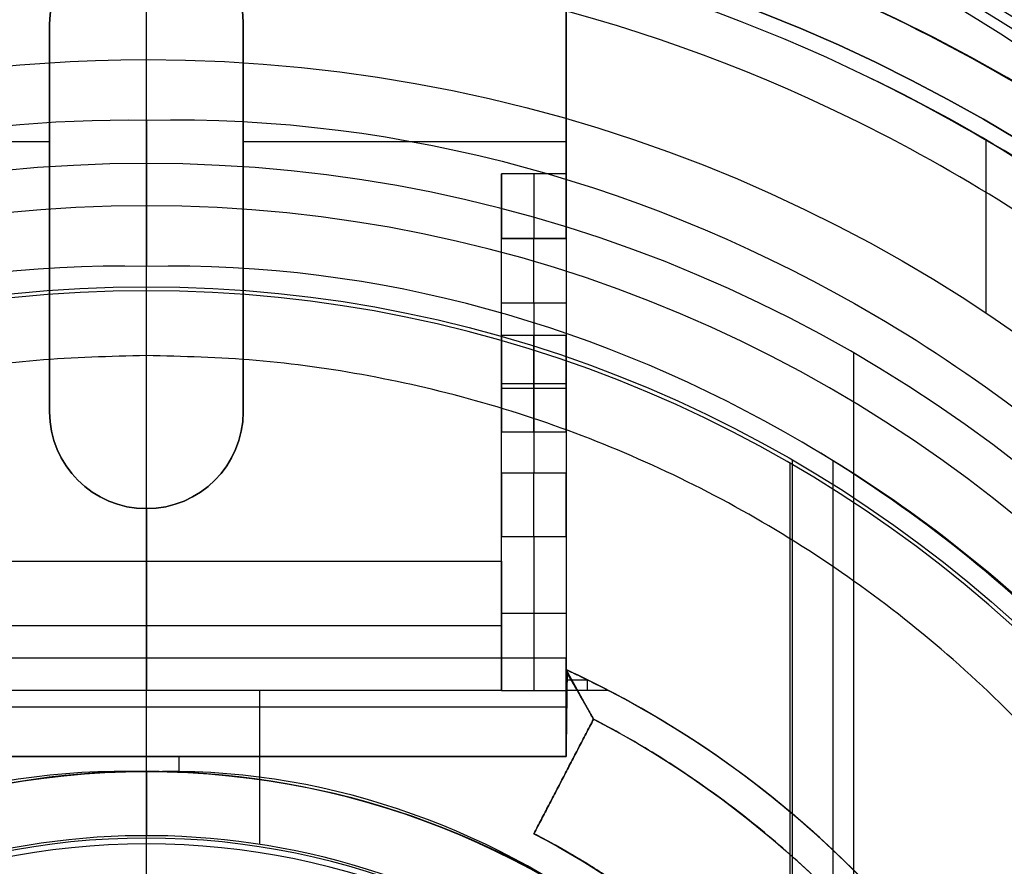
# Model space of a CAD drawing. Header units: millimetres. Extents: x 947 to 2267, y -3648 to -2328.
# Tile 9 of 14: x 1603 to 1634, y -2966 to -2940. Entities that reach past the tile are written whole.
import ezdxf

# ---------------------------------------------------------------- set-up
doc = ezdxf.new("R2010")
doc.units = ezdxf.units.MM

msp = doc.modelspace()

# ---------------------------------------------------------------- linework, layer by layer
at = {"color": 7, "true_color": 0xffffff}
for p, q in [((1604.064, -2940.045, 231.519), (1604.064, -2952.045, 231.519)), ((1610.064, -2952.045, 231.519), (1610.064, -2940.045, 231.519)), ((1594.064, -2943.674, 230.019), (1604.064, -2943.674, 230.019)), ((1610.064, -2943.674, 230.019), (1620.064, -2943.674, 230.019)), ((1633.07, -2943.634, 34.059), (1633.07, -2948.983, 34.059)), ((1604.064, -2946.045, 233.019), (1604.064, -2946.045, 230.019)), ((1610.064, -2946.045, 233.019), (1610.064, -2946.045, 230.019)), ((1620.064, -2946.674, 220.019), (1618.064, -2946.674, 220.019)), ((1619.064, -2946.674, 228.019), (1619.064, -2946.674, 212.019)), ((1620.064, -2948.196, 233.019), (1620.064, -2948.196, 210.077)), ((1619.064, -2948.674, 210.019), (1619.064, -2953.949, 210.019)), ((1628.973, -2950.226, 77.059), (1628.973, -3026.121, 77.059)), ((1618.064, -2951.174, 224.519), (1620.064, -2951.174, 224.519)), ((1618.064, -2951.174, 227.519), (1620.064, -2951.174, 227.519)), ((1618.064, -2951.174, 214.519), (1620.064, -2951.174, 214.519)), ((1618.064, -2951.174, 217.519), (1620.064, -2951.174, 217.519)), ((1618.064, -2951.312, 210.019), (1620.064, -2951.312, 210.019)), ((1618.064, -2952.674, 230.019), (1618.064, -2952.674, 226.019)), ((1618.064, -2952.674, 226.019), (1618.064, -2952.674, 216.019)), ((1618.064, -2952.674, 216.019), (1618.064, -2952.674, 210.019)), ((1627.064, -2953.533, 171.559), (1627.064, -3022.815, 171.559)), ((1628.325, -2953.561, 23.059), (1628.325, -3022.787, 23.059)), ((1627.001, -2953.642, 172.559), (1627.001, -3022.706, 172.559)), ((1607.064, -2955.045, 233.019), (1607.064, -2955.045, 230.019)), ((1607.064, -2955.045, 230.019), (1607.064, -2956.674, 230.019)), ((1619.064, -2955.912, 208.402), (1619.064, -2960.674, 184.019)), ((1620.064, -2955.886, 208.519), (1620.064, -2961.543, 208.519)), ((1618.064, -2958.674, 207.019), (1618.064, -2956.182, 207.019)), ((1607.064, -2956.674, 230.019), (1607.064, -2960.674, 184.019)), ((1620.064, -2958.293, 196.21), (1618.064, -2958.293, 196.21)), ((1618.064, -2958.674, 207.019), (1596.064, -2958.674, 207.019)), ((1620.064, -2959.674, 231.519), (1594.064, -2959.674, 231.519)), ((1607.064, -2962.717, 195.019), (1607.064, -2959.674, 230.019)), ((1607.064, -2959.674, 230.019), (1607.064, -2959.674, 233.019)), ((1620.916, -2961.563, 192.519), (1620.064, -2960.031, 192.519)), ((1620.738, -2960.353, 187.713), (1620.085, -2960.353, 187.713)), ((1620.719, -2960.343, 187.823), (1620.719, -2960.674, 184.019)), ((1610.564, -2960.674, 184.019), (1610.564, -2965.442, 184.019)), ((1620.49, -2960.797, 195.019), (1620.49, -2960.797, 190.02)), ((1620.064, -2961.196, 212.519), (1594.064, -2961.196, 212.519)), ((1620.916, -2961.563, 189.019), (1619.069, -2965.112, 189.019)), ((1620.916, -2961.563, 195.019), (1620.916, -2961.563, 188.019)), ((1620.064, -2962.717, 192.519), (1594.064, -2962.717, 192.519)), ((1607.064, -2962.717, 190.019), (1607.064, -2962.717, 195.019)), ((1608.064, -2962.717, 190.019), (1608.064, -2963.194, 190.019)), ((1619.993, -2963.337, 190.019), (1619.993, -2963.337, 188.019))]:
    msp.add_line(p, q, dxfattribs=at)
for centre, radius, start, end in [((1607.064, -2988.174, 17.559), 74.591, 90, 270), ((1607.064, -2988.174, 17.559), 74.591, 270, 90), ((1607.064, -2988.174, 61.309), 73.242, 90, 270), ((1607.064, -2988.174, 61.309), 73.242, 270, 90), ((1607.064, -2988.174, 40.622), 73.242, 34.03188, 90), ((1607.064, -2988.174, 60.99), 71.211, 90, 270), ((1607.064, -2988.174, 60.99), 71.211, 270, 90), ((1607.064, -2988.174, 39.872), 70.942, 36.80129, 90), ((1607.064, -2988.174, 217.618), 65, 90, 270), ((1607.064, -2988.174, 217.618), 65, 270, 90), ((1607.064, -2988.174, 217.618), 64, 90, 270), ((1607.064, -2988.174, 217.618), 64, 270, 90), ((1607.064, -2988.174, 37.555), 53.582, 90, 133.7273), ((1607.064, -2988.174, 39.059), 53.582, 90, 126.3077), ((1607.064, -2988.174, 39.059), 53.582, 270, 90), ((1607.064, -2988.174, 37.555), 53.582, 270, 90), ((1607.064, -2988.174, 39.059), 52.091, 90, 125.5862), ((1607.064, -2988.174, 39.059), 52.091, 270, 90), ((1607.064, -2988.174, 49.559), 52.091, 270, 90), ((1607.064, -2940.045, 230.019), 3, 0, 180), ((1607.064, -2988.174, 49.559), 52.091, 109.8895, 270), ((1607.064, -2988.174, 34.059), 51.591, 36.1247, 64.2857), ((1607.064, -2988.174, 77.059), 43.818, 90, 270), ((1607.064, -2988.174, 77.059), 43.818, 270, 90), ((1607.064, -2988.174, 24.474), 42.506, 90, 270), ((1607.064, -2988.174, 24.474), 42.506, 270, 90), ((1607.064, -2988.174, 172.559), 39.874, 90, 270), ((1607.064, -2988.174, 172.559), 39.874, 270, 90), ((1607.064, -2952.045, 230.019), 3, 180, 0), ((1607.064, -2988.174, 23.059), 40.628, 30, 60), ((1607.064, -2988.174, 195.019), 31, 294.7939, 65.2061), ((1607.064, -2988.174, 189.519), 31, 295.5081, 64.4919), ((1607.064, -2988.174, 184.019), 31, 297.4893, 62.5107), ((1607.064, -2988.174, 80.194), 24.977, 90, 270), ((1607.064, -2988.174, 97.154), 24.977, 90, 270), ((1607.064, -2988.174, 80.194), 24.977, 270, 90), ((1607.064, -2988.174, 97.154), 24.977, 270, 90), ((1607.064, -2988.174, 184.019), 23, 3.7393, 144.0587), ((1607.064, -2988.174, 189.026), 26, 317.8349, 62.5), ((1607.064, -2988.174, 116.167), 22.924, 90, 270), ((1607.064, -2988.174, 116.159), 22.746, 90, 270), ((1607.064, -2988.174, 116.167), 22.924, 270, 90), ((1607.064, -2988.174, 116.159), 22.746, 270, 90)]:
    msp.add_arc(centre, radius, start, end, dxfattribs=at)
at = {"color": 7, "true_color": 0xffffff, "extrusion": (0, 0, -1)}
for centre, radius, start, end in [((-1607.064, -2988.174, -61.309), 70.942, 270, 90), ((-1607.064, -2988.174, -18.434), 70.942, 270, 90), ((-1607.064, -2988.174, -61.309), 70.942, 90, 270), ((-1607.064, -2988.174, -18.434), 70.942, 90, 270), ((-1607.064, -2988.174, -231.559), 65, 270, 90), ((-1607.064, -2988.174, -231.559), 65, 90, 270), ((-1607.064, -2988.174, -231.559), 64, 270, 90), ((-1607.064, -2988.174, -231.559), 64, 90, 270), ((-1607.064, -2988.174, -60.059), 52.091, 270, 90), ((-1607.064, -2988.174, -60.059), 52.091, 90, 270), ((-1607.064, -2940.045, -233.019), 3, 0, 180), ((-1607.064, -2940.045, -231.519), 3, 0, 180), ((-1607.064, -2988.174, -34.059), 47.035, 29.8455, 90), ((-1607.064, -2988.174, -34.059), 47.035, 90, 270), ((-1607.064, -2988.174, -171.559), 40, 270, 90), ((-1607.064, -2988.174, -171.559), 40, 90, 270), ((-1607.064, -2952.045, -233.019), 3, 180, 0), ((-1607.064, -2952.045, -231.519), 3, 180, 0), ((-1607.064, -2988.174, -190.019), 25, 32.6836, 176.5602), ((-1607.064, -2988.174, -195.019), 30, 117.5, 242.5), ((-1607.064, -2988.174, -191.519), 30, 117.5, 242.5)]:
    msp.add_arc(centre, radius, start, end, dxfattribs=at)
at = {"color": 7, "true_color": 0xffffff, "extrusion": (1, 0, 0)}
for centre, radius, start, end in [((-2956.303, 203.676, 1607.064), 33.129, 284.204, 0), ((-2956.303, 203.676, 1607.064), 32.129, 284.4245, 0), ((-2944.674, 228.019, 1618.064), 2, 90, 180), ((-2944.674, 228.019, 1619.064), 2, 90, 180), ((-2948.674, 212.019, 1618.064), 2, 270, 0), ((-2948.674, 212.019, 1619.064), 2, 270, 0), ((-2951.174, 226.019, 1618.064), 1.5, 180, 0), ((-2951.174, 226.019, 1618.064), 1.5, 0, 180), ((-2951.174, 216.019, 1618.064), 1.5, 180, 0), ((-2951.174, 216.019, 1618.064), 1.5, 0, 180), ((-2951.174, 226.019, 1619.064), 1.5, 180, 0), ((-2951.174, 226.019, 1619.064), 1.5, 0, 180), ((-2951.174, 216.019, 1619.064), 1.5, 180, 0), ((-2951.174, 216.019, 1619.064), 1.5, 0, 180), ((-2953.949, 208.019, 1618.064), 2, 90, 168.9506)]:
    msp.add_arc(centre, radius, start, end, dxfattribs=at)
at = {"color": 7, "true_color": 0xffffff, "extrusion": (0.224951, -6.56419e-15, 0.97437)}
msp.add_arc((-2985.829, -1556.418, 395.763), 53.78, 300.9456, 59.0544, dxfattribs=at)
at = {"color": 7, "true_color": 0xffffff, "extrusion": (0.224951, 0, 0.97437)}
msp.add_arc((-2985.829, -1556.418, 398.513), 53.78, 300.9456, 59.0544, dxfattribs=at)
at = {"color": 7, "true_color": 0xffffff, "extrusion": (-0.224951, -6.02296e-15, -0.97437)}
msp.add_arc((2985.829, -1556.418, -401.263), 53.78, 120.9456, 239.0544, dxfattribs=at)
at = {"color": 7, "true_color": 0xffffff, "extrusion": (-1, 0, 0)}
for centre, radius, start, end in [((2944.674, 228.019, -1620.064), 2, 0, 90), ((2948.674, 212.019, -1620.064), 2, 180, 270), ((2951.174, 226.019, -1620.064), 1.5, 180, 0), ((2951.174, 226.019, -1620.064), 1.5, 0, 180), ((2951.174, 216.019, -1620.064), 1.5, 180, 0), ((2951.174, 216.019, -1620.064), 1.5, 0, 180), ((2953.949, 208.019, -1619.064), 2, 11.0494, 90), ((2953.949, 208.019, -1620.064), 2, 11.0494, 90), ((2973.174, 190.019, -1607.064), 10, 180, 216.8699)]:
    msp.add_arc(centre, radius, start, end, dxfattribs=at)
at = {"color": 7, "true_color": 0xffffff, "extrusion": (0.000749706, 0.00144, -0.999999)}
msp.add_arc((-1607.196, -2987.918, -193.075), 26.021, 117.5, 176.7032, dxfattribs=at)
at = {"color": 7, "true_color": 0xffffff}
for points, weights, knots in [([(1607.064, -2913.542, 17.261), (1532.432, -2913.542, 17.261), (1532.432, -2988.174, 17.261), (1532.432, -3062.806, 17.261), (1607.064, -3062.806, 17.261)], [1, 0.707106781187, 1, 0.707106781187, 1], [230.981899, 230.981899, 230.981899, 346.472848, 346.472848, 461.963797, 461.963797, 461.963797]), ([(1607.064, -3062.806, 17.261), (1681.696, -3062.806, 17.261), (1681.696, -2988.174, 17.261), (1681.696, -2913.542, 17.261), (1607.064, -2913.542, 17.261)], [1, 0.707106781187, 1, 0.707106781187, 1], [0, 0, 0, 115.490949, 115.490949, 230.981899, 230.981899, 230.981899]), ([(1541.116, -3020.039, 20.105), (1524.249, -2985.129, 25.138), (1543.634, -2951.553, 34.089), (1564.173, -2915.978, 43.572), (1605.239, -2914.954, 48.517)], [0.861164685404, 0.820167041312, 1, 0.811482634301, 0.865639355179], [-162.420204, -162.420204, -162.420204, -83.533367, -83.533367, 0, 0, 0]), ([(1672.828, -3020.417, 55.849), (1690.014, -2985.363, 50.824), (1670.494, -2951.553, 41.811), (1650.102, -2916.233, 32.395), (1609.338, -2914.967, 27.436)], [0.861638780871, 0.819142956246, 1, 0.812581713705, 0.865016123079], [-162.369697, -162.369697, -162.369697, -82.939938, -82.939938, 0, 0, 0]), ([(1612.442, -2915.129, 20.105), (1651.108, -2917.976, 25.138), (1670.494, -2951.553, 34.089), (1691.033, -2987.127, 43.572), (1671.387, -3023.203, 48.517)], [0.861164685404, 0.820167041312, 1, 0.811482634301, 0.865639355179], [-162.420204, -162.420204, -162.420204, -83.533367, -83.533367, 0, 0, 0]), ([(1607.064, -2916.729, 60.565), (1535.619, -2916.729, 60.565), (1535.619, -2988.174, 60.565), (1535.619, -3059.618, 60.565), (1607.064, -3059.618, 60.565)], [1, 0.707106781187, 1, 0.707106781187, 1], [222.862872, 222.862872, 222.862872, 334.294308, 334.294308, 445.725744, 445.725744, 445.725744]), ([(1607.064, -3059.618, 60.565), (1678.509, -3059.618, 60.565), (1678.509, -2988.174, 60.565), (1678.509, -2916.729, 60.565), (1607.064, -2916.729, 60.565)], [1, 0.707106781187, 1, 0.707106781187, 1], [0, 0, 0, 111.431436, 111.431436, 222.862872, 222.862872, 222.862872]), ([(1607.064, -2917.231, 48.273), (1566.105, -2917.231, 43.545), (1545.626, -2952.703, 34.089), (1525.71, -2987.198, 24.893), (1544.793, -3022.161, 20.105)], [0.868347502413, 0.807007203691, 1, 0.811314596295, 0.865736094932], [-164.264878, -164.264878, -164.264878, -80.998221, -80.998221, 0, 0, 0]), ([(1546.485, -3025.092, 27.436), (1524.582, -2989.152, 32.094), (1545.626, -2952.703, 41.811), (1565.692, -2917.948, 51.076), (1605.817, -2917.242, 55.849)], [0.871188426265, 0.802734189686, 1, 0.810165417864, 0.866408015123], [-167.14182, -167.14182, -167.14182, -81.6011, -81.6011, 0, 0, 0]), ([(1607.064, -2917.231, 27.627), (1648.023, -2917.231, 32.355), (1668.502, -2952.703, 41.811), (1688.568, -2987.457, 51.076), (1669.116, -3022.559, 55.849)], [0.868347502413, 0.807007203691, 1, 0.810165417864, 0.866408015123], [-164.867757, -164.867757, -164.867757, -81.6011, -81.6011, 0, 0, 0]), ([(1667.385, -3025.513, 48.517), (1689.714, -2989.442, 43.883), (1668.502, -2952.703, 34.089), (1648.586, -2918.207, 24.893), (1608.766, -2917.252, 20.105)], [0.872072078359, 0.801476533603, 1, 0.811314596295, 0.865736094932], [-167.212828, -167.212828, -167.212828, -80.998221, -80.998221, 0, 0, 0]), ([(1607.064, -2930.161, 183.326), (1549.051, -2930.161, 183.326), (1549.051, -2988.174, 183.326), (1549.051, -3046.187, 183.326), (1607.064, -3046.187, 183.326)], [0.894552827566, 0.632544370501, 0.894552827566, 0.632544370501, 0.894552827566], [0, 0, 0, 130, 130, 260, 260, 260]), ([(1607.064, -3046.187, 183.326), (1665.077, -3046.187, 183.326), (1665.077, -2988.174, 183.326), (1665.077, -2930.161, 183.326), (1607.064, -2930.161, 183.326)], [0.894552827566, 0.632544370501, 0.894552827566, 0.632544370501, 0.894552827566], [0, 0, 0, 130, 130, 260, 260, 260]), ([(1607.064, -2930.912, 183.989), (1549.802, -2930.912, 183.989), (1549.802, -2988.174, 183.989), (1549.802, -3045.436, 183.989), (1607.064, -3045.436, 183.989)], [0.895143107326, 0.632961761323, 0.895143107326, 0.632961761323, 0.895143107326], [0, 0, 0, 128, 128, 256, 256, 256]), ([(1607.064, -3045.436, 183.989), (1664.326, -3045.436, 183.989), (1664.326, -2988.174, 183.989), (1664.326, -2930.912, 183.989), (1607.064, -2930.912, 183.989)], [0.895143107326, 0.632961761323, 0.895143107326, 0.632961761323, 0.895143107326], [0, 0, 0, 128, 128, 256, 256, 256]), ([(1607.064, -2950.303, 4.276), (1569.193, -2950.303, 4.276), (1569.193, -2988.174, 4.276), (1569.193, -3026.045, 4.276), (1607.064, -3026.045, 4.276)], [0.989224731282, 0.699487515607, 0.989224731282, 0.699487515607, 0.989224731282], [0, 0, 0, 148.085002, 148.085002, 296.170004, 296.170004, 296.170004]), ([(1607.064, -3026.045, 4.276), (1644.935, -3026.045, 4.276), (1644.935, -2988.174, 4.276), (1644.935, -2950.303, 4.276), (1607.064, -2950.303, 4.276)], [0.989224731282, 0.699487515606, 0.989224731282, 0.699487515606, 0.989224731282], [0, 0, 0, 148.085002, 148.085002, 296.170004, 296.170004, 296.170004])]:
    msp.add_rational_spline(points, weights, degree=2, knots=knots, dxfattribs=at)
for points, degree in [([(1607.064, -2970.036, 17.559), (1607.064, -2913.583, 17.559)], 1), ([(1607.064, -2988.174), (1607.064, -2975.279, 0.137), (1607.064, -2950.054, 2.983), (1607.064, -2925.959, 10.971), (1607.064, -2914.194, 16.251)], 3), ([(1607.064, -2914.931, 19.934), (1597.438, -2914.835, 19.934), (1578.324, -2918.79, 19.934), (1553.92, -2935.023, 19.934), (1537.637, -2959.418, 19.934), (1531.914, -2988.174, 19.934), (1537.637, -3016.929, 19.934), (1553.92, -3041.324, 19.934), (1578.324, -3057.558, 19.934), (1597.438, -3061.513, 19.934), (1607.064, -3061.416, 19.934)], 3), ([(1607.064, -3061.416, 19.934), (1616.69, -3061.513, 19.934), (1635.804, -3057.558, 19.934), (1660.208, -3041.324, 19.934), (1676.491, -3016.929, 19.934), (1682.214, -2988.174, 19.934), (1676.491, -2959.418, 19.934), (1660.208, -2935.023, 19.934), (1635.804, -2918.79, 19.934), (1616.69, -2914.835, 19.934), (1607.064, -2914.931, 19.934)], 3), ([(1607.064, -2923.174, 203.676), (1598.521, -2923.088, 203.676), (1581.558, -2926.598, 203.676), (1559.901, -2941.005, 203.676), (1545.45, -2962.654, 203.676), (1540.371, -2988.174, 203.676), (1545.45, -3013.693, 203.676), (1559.901, -3035.343, 203.676), (1581.558, -3049.75, 203.676), (1598.521, -3053.259, 203.676), (1607.064, -3053.174, 203.676)], 3), ([(1607.064, -3053.174, 203.676), (1615.607, -3053.259, 203.676), (1632.57, -3049.75, 203.676), (1654.227, -3035.343, 203.676), (1668.678, -3013.693, 203.676), (1673.757, -2988.174, 203.676), (1668.678, -2962.654, 203.676), (1654.227, -2941.005, 203.676), (1632.57, -2926.598, 203.676), (1615.607, -2923.088, 203.676), (1607.064, -2923.174, 203.676)], 3), ([(1607.064, -2924.174, 203.676), (1598.653, -2924.09, 203.676), (1581.951, -2927.545, 203.676), (1560.627, -2941.73, 203.676), (1546.398, -2963.047, 203.676), (1541.397, -2988.174, 203.676), (1546.398, -3013.301, 203.676), (1560.627, -3034.617, 203.676), (1581.951, -3048.802, 203.676), (1598.653, -3052.258, 203.676), (1607.064, -3052.174, 203.676)], 3), ([(1607.064, -3052.174, 203.676), (1615.475, -3052.258, 203.676), (1632.177, -3048.802, 203.676), (1653.501, -3034.617, 203.676), (1667.73, -3013.301, 203.676), (1672.731, -2988.174, 203.676), (1667.73, -2963.047, 203.676), (1653.501, -2941.73, 203.676), (1632.177, -2927.545, 203.676), (1615.475, -2924.09, 203.676), (1607.064, -2924.174, 203.676)], 3), ([(1620.064, -2944.674, 230.019), (1620.064, -2933.674, 230.019)], 1), ([(1620.064, -2933.674, 233.019), (1620.064, -2959.674, 233.019)], 1), ([(1607.064, -2934.592, 36.051), (1598.649, -2934.76, 36.051), (1583.305, -2938.223, 36.051), (1570.937, -2947.94, 36.051), (1565.497, -2954.363, 36.051)], 3), ([(1607.064, -3041.756, 36.051), (1615.134, -3041.873, 36.051), (1631.08, -3038.043, 36.051), (1650.393, -3022.737, 36.051), (1661.084, -3000.499, 36.051), (1661.084, -2975.849, 36.051), (1650.393, -2953.611, 36.051), (1631.08, -2938.305, 36.051), (1615.134, -2934.475, 36.051), (1607.064, -2934.592, 36.051)], 3), ([(1629.448, -2941.692, 34.059), (1622.511, -2938.314, 34.059), (1614.835, -2936.47, 34.059), (1607.064, -2936.583, 34.059)], 3), ([(1607.064, -2936.583, 34.059), (1600.949, -2936.546, 34.059), (1588.913, -2938.768, 34.059), (1573.149, -2947.931, 34.059), (1565.299, -2957.223, 34.059), (1562.322, -2962.488, 34.059)], 3), ([(1607.064, -2941.139, 34.059), (1607.064, -2936.583, 34.059)], 1), ([(1607.064, -2937.969, 75.023), (1599.502, -2937.859, 75.023), (1584.562, -2941.448, 75.023), (1566.466, -2955.789, 75.023), (1556.448, -2976.625, 75.023), (1556.448, -2999.722, 75.023), (1566.466, -3020.558, 75.023), (1584.562, -3034.9, 75.023), (1599.502, -3038.488, 75.023), (1607.064, -3038.378, 75.023)], 3), ([(1607.064, -3038.378, 75.023), (1614.626, -3038.488, 75.023), (1629.566, -3034.9, 75.023), (1647.662, -3020.558, 75.023), (1657.679, -2999.722, 75.023), (1657.679, -2976.625, 75.023), (1647.662, -2955.789, 75.023), (1629.566, -2941.448, 75.023), (1614.626, -2937.859, 75.023), (1607.064, -2937.969, 75.023)], 3), ([(1604.064, -2940.045, 230.019), (1604.064, -2940.045, 233.019)], 1), ([(1604.064, -2940.045, 233.019), (1604.064, -2952.045, 233.019)], 1), ([(1604.064, -2952.045, 230.019), (1604.064, -2940.045, 230.019)], 1), ([(1610.064, -2952.045, 233.019), (1610.064, -2940.045, 233.019)], 1), ([(1610.064, -2940.045, 233.019), (1610.064, -2940.045, 230.019)], 1), ([(1610.064, -2940.045, 230.019), (1610.064, -2952.045, 230.019)], 1), ([(1629.448, -3034.656, 34.059), (1636.386, -3031.277, 34.059), (1648.783, -3021.453, 34.059), (1659.077, -3000.041, 34.059), (1659.077, -2976.307, 34.059), (1648.783, -2954.895, 34.059), (1636.386, -2945.07, 34.059), (1629.448, -2941.692, 34.059)], 3), ([(1565.208, -2971.213, 32.648), (1567.384, -2965.63, 32.648), (1574.141, -2955.587, 32.648), (1589.227, -2945.423, 32.648), (1601.072, -2942.932, 32.648), (1607.064, -2943.012, 32.648)], 3), ([(1607.064, -2943.012, 32.648), (1615.044, -2942.835, 32.648), (1630.653, -2947.316, 32.648), (1648.017, -2964.517, 32.648), (1654.33, -2988.174, 32.648), (1648.017, -3011.831, 32.648), (1630.653, -3029.032, 32.648), (1615.044, -3033.513, 32.648), (1607.064, -3033.336, 32.648)], 3), ([(1607.064, -2943.012, 32.648), (1607.064, -2945.668, 24.474)], 1), ([(1607.064, -2970.055, 77.059), (1607.064, -2944.356, 77.059)], 1), ([(1618.064, -2956.674, 230.019), (1618.064, -2944.674, 230.019)], 1), ([(1620.064, -2944.674, 230.019), (1618.064, -2944.674, 230.019)], 1), ([(1618.064, -2946.674, 212.019), (1620.064, -2946.674, 212.019)], 1), ([(1618.064, -2946.674, 228.019), (1618.064, -2946.674, 212.019)], 1), ([(1618.064, -2946.674, 228.019), (1620.064, -2946.674, 228.019)], 1), ([(1620.064, -2946.674, 228.019), (1620.064, -2946.674, 212.019)], 1), ([(1607.064, -2947.545, 23.059), (1599.885, -2947.386, 23.059), (1592.864, -2949.402, 23.059), (1586.75, -2952.989, 23.059)], 3), ([(1627.378, -2952.989, 23.059), (1621.264, -2949.402, 23.059), (1614.243, -2947.386, 23.059), (1607.064, -2947.545, 23.059)], 3), ([(1607.064, -2970.036, 23.059), (1607.064, -2947.545, 23.059)], 1), ([(1607.064, -2974.928, 171.559), (1607.064, -2948.174, 171.559)], 1), ([(1607.064, -3028.048, 172.559), (1607.064, -2948.299, 172.559)], 1), ([(1618.064, -2953.949, 210.019), (1618.064, -2948.674, 210.019)], 1), ([(1618.064, -2948.674, 210.019), (1620.064, -2948.674, 210.019)], 1), ([(1620.064, -2948.674, 210.019), (1620.064, -2953.949, 210.019)], 1), ([(1618.064, -2949.674, 226.019), (1620.064, -2949.674, 226.019)], 1), ([(1618.064, -2949.674, 216.019), (1620.064, -2949.674, 216.019)], 1), ([(1604.064, -2952.045, 233.019), (1604.064, -2952.045, 230.019)], 1), ([(1610.064, -2952.045, 230.019), (1610.064, -2952.045, 233.019)], 1), ([(1620.064, -2952.674, 226.019), (1618.064, -2952.674, 226.019)], 1), ([(1620.064, -2952.674, 216.019), (1618.064, -2952.674, 216.019)], 1), ([(1627.378, -3023.359, 23.059), (1633.492, -3019.772, 23.059), (1643.906, -3009.456, 23.059), (1649.586, -2988.174, 23.059), (1643.906, -2966.892, 23.059), (1633.492, -2956.575, 23.059), (1627.378, -2952.989, 23.059)], 3), ([(1620.064, -2953.949, 210.019), (1618.064, -2953.949, 210.019)], 1), ([(1618.064, -2955.912, 208.402), (1620.064, -2955.912, 208.402)], 1), ([(1618.064, -2960.674, 184.019), (1618.064, -2955.912, 208.402)], 1), ([(1620.064, -2955.912, 208.402), (1620.064, -2960.674, 184.019)], 1), ([(1596.064, -2956.674, 230.019), (1618.064, -2956.674, 230.019)], 1), ([(1618.064, -2956.674, 230.019), (1618.064, -2960.674, 184.019)], 1), ([(1620.064, -2959.674, 230.019), (1594.064, -2959.674, 230.019)], 1), ([(1620.064, -2959.674, 233.019), (1594.064, -2959.674, 233.019)], 1), ([(1620.064, -2962.717, 195.019), (1620.064, -2959.674, 230.019)], 1), ([(1620.064, -2959.674, 230.019), (1620.064, -2959.674, 233.019)], 1), ([(1620.097, -2960.148, 190.021), (1620.064, -2960.031, 191.408)], 1), ([(1620.916, -2961.563, 195.019), (1620.064, -2960.031, 195.019)], 1), ([(1620.064, -2960.031, 195.019), (1620.064, -2960.031, 191.408)], 1), ([(1620.064, -2960.674, 184.019), (1620.097, -2960.148, 190.021)], 1), ([(1620.097, -2960.148, 190.021), (1620.064, -2962.717, 190.019)], 1), ([(1620.097, -2960.148, 190.021), (1620.916, -2961.563, 190.019)], 1), ([(1618.064, -2960.674, 184.019), (1596.064, -2960.674, 184.019)], 1), ([(1618.064, -2960.674, 184.019), (1620.064, -2960.674, 184.019)], 1), ([(1621.373, -2960.674, 184.019), (1620.064, -2960.674, 184.019)], 1), ([(1620.916, -2961.563, 190.019), (1619.069, -2965.112, 190.019)], 1), ([(1619.069, -2965.112, 188.019), (1620.916, -2961.563, 188.019)], 1), ([(1620.916, -2961.563, 190.019), (1620.916, -2961.563, 195.019)], 1), ([(1620.916, -2961.563, 188.019), (1620.916, -2961.563, 190.019)], 1), ([(1594.064, -2962.717, 190.019), (1620.064, -2962.717, 190.019)], 1), ([(1620.064, -2962.717, 195.019), (1594.064, -2962.717, 195.019)], 1), ([(1620.064, -2962.717, 190.019), (1620.064, -2962.717, 195.019)], 1), ([(1607.064, -2963.197, 114.115), (1601.698, -2963.012, 114.115), (1591.448, -2966.681, 114.115), (1581.682, -2979.902, 114.115), (1581.682, -2996.446, 114.115), (1591.448, -3009.667, 114.115), (1601.698, -3013.335, 114.115), (1607.064, -3013.151, 114.115)], 3), ([(1607.064, -3013.151, 114.115), (1612.43, -3013.335, 114.115), (1622.68, -3009.667, 114.115), (1632.446, -2996.446, 114.115), (1632.446, -2979.902, 114.115), (1622.68, -2966.681, 114.115), (1612.43, -2963.012, 114.115), (1607.064, -2963.197, 114.115)], 3), ([(1607.064, -2963.197, 114.115), (1607.064, -2963.197, 80.194)], 1), ([(1607.064, -2970.055, 80.194), (1607.064, -2963.197, 80.194)], 1), ([(1619.069, -2965.112, 188.019), (1619.069, -2965.112, 190.019)], 1), ([(1607.064, -2974.928, 116.159), (1607.064, -2965.428, 116.159)], 1)]:
    msp.add_open_spline(points, degree=degree, dxfattribs=at)
for points, knots in [([(1607.064, -2944.356, 77.059), (1607.064, -2944.162, 77.054), (1607.064, -2943.971, 77.044), (1607.064, -2943.78, 77.029), (1607.064, -2943.563, 77.013), (1607.064, -2943.348, 76.991), (1607.064, -2943.135, 76.963), (1607.064, -2942.918, 76.935), (1607.064, -2942.703, 76.901), (1607.064, -2942.489, 76.861), (1607.064, -2942.274, 76.821), (1607.064, -2942.06, 76.775), (1607.064, -2941.849, 76.724), (1607.064, -2941.635, 76.672), (1607.064, -2941.423, 76.615), (1607.064, -2941.213, 76.552), (1607.064, -2941.097, 76.517), (1607.064, -2940.98, 76.48), (1607.064, -2940.864, 76.441), (1607.064, -2940.681, 76.38), (1607.064, -2940.499, 76.314), (1607.064, -2940.318, 76.244), (1607.064, -2940.113, 76.165), (1607.064, -2939.91, 76.08), (1607.064, -2939.71, 75.989), (1607.064, -2939.502, 75.895), (1607.064, -2939.296, 75.795), (1607.064, -2939.093, 75.689), (1607.064, -2938.9, 75.589), (1607.064, -2938.71, 75.483), (1607.064, -2938.521, 75.371), (1607.064, -2938.335, 75.261), (1607.064, -2938.151, 75.145), (1607.064, -2937.969, 75.023)], [0, 0, 0, 0, 0.576454, 0.576454, 0.576454, 1.225276, 1.225276, 1.225276, 1.879112, 1.879112, 1.879112, 2.534007, 2.534007, 2.534007, 3.192522, 3.192522, 3.192522, 3.55868, 3.55868, 3.55868, 4.139968, 4.139968, 4.139968, 4.79954, 4.79954, 4.79954, 5.485817, 5.485817, 5.485817, 6.140028, 6.140028, 6.140028, 6.792613, 6.792613, 6.792613, 6.792613]), ([(1607.064, -2943.012, 32.648), (1607.064, -2942.994, 32.704), (1607.064, -2942.973, 32.759), (1607.064, -2942.951, 32.812), (1607.064, -2942.928, 32.866), (1607.064, -2942.903, 32.918), (1607.064, -2942.877, 32.969), (1607.064, -2942.849, 33.021), (1607.064, -2942.82, 33.071), (1607.064, -2942.789, 33.119), (1607.064, -2942.757, 33.169), (1607.064, -2942.724, 33.216), (1607.064, -2942.689, 33.262), (1607.064, -2942.653, 33.308), (1607.064, -2942.616, 33.353), (1607.064, -2942.577, 33.396), (1607.064, -2942.537, 33.439), (1607.064, -2942.496, 33.481), (1607.064, -2942.453, 33.52), (1607.064, -2942.41, 33.559), (1607.064, -2942.366, 33.596), (1607.064, -2942.321, 33.631), (1607.064, -2942.307, 33.643), (1607.064, -2942.292, 33.654), (1607.064, -2942.277, 33.665), (1607.064, -2942.23, 33.699), (1607.064, -2942.182, 33.732), (1607.064, -2942.131, 33.762), (1607.064, -2942.082, 33.792), (1607.064, -2942.031, 33.82), (1607.064, -2941.978, 33.847), (1607.064, -2941.927, 33.872), (1607.064, -2941.874, 33.896), (1607.064, -2941.82, 33.917), (1607.064, -2941.768, 33.938), (1607.064, -2941.714, 33.957), (1607.064, -2941.659, 33.973), (1607.064, -2941.605, 33.99), (1607.064, -2941.55, 34.004), (1607.064, -2941.493, 34.016), (1607.064, -2941.437, 34.028), (1607.064, -2941.379, 34.038), (1607.064, -2941.32, 34.045), (1607.064, -2941.265, 34.052), (1607.064, -2941.208, 34.057), (1607.064, -2941.149, 34.059), (1607.064, -2941.146, 34.059), (1607.064, -2941.143, 34.059), (1607.064, -2941.139, 34.059)], [-2.498112, -2.498112, -2.498112, -2.498112, -2.323546, -2.323546, -2.323546, -2.149475, -2.149475, -2.149475, -1.975513, -1.975513, -1.975513, -1.801264, -1.801264, -1.801264, -1.626389, -1.626389, -1.626389, -1.450681, -1.450681, -1.450681, -1.278197, -1.278197, -1.278197, -1.223083, -1.223083, -1.223083, -1.04734, -1.04734, -1.04734, -0.872655, -0.872655, -0.872655, -0.698872, -0.698872, -0.698872, -0.528296, -0.528296, -0.528296, -0.357374, -0.357374, -0.357374, -0.181749, -0.181749, -0.181749, -0.010133, -0.010133, -0.010133, 0, 0, 0, 0]), ([(1607.064, -2945.668, 24.474), (1607.064, -2945.674, 24.454), (1607.064, -2945.68, 24.434), (1607.064, -2945.686, 24.415), (1607.064, -2945.703, 24.361), (1607.064, -2945.722, 24.31), (1607.064, -2945.743, 24.26), (1607.064, -2945.765, 24.208), (1607.064, -2945.788, 24.158), (1607.064, -2945.814, 24.11), (1607.064, -2945.839, 24.06), (1607.064, -2945.867, 24.012), (1607.064, -2945.896, 23.967), (1607.064, -2945.927, 23.917), (1607.064, -2945.961, 23.869), (1607.064, -2945.996, 23.824), (1607.064, -2946.03, 23.779), (1607.064, -2946.066, 23.736), (1607.064, -2946.104, 23.695), (1607.064, -2946.142, 23.653), (1607.064, -2946.182, 23.613), (1607.064, -2946.223, 23.575), (1607.064, -2946.265, 23.537), (1607.064, -2946.308, 23.5), (1607.064, -2946.353, 23.466), (1607.064, -2946.362, 23.459), (1607.064, -2946.371, 23.452), (1607.064, -2946.38, 23.445), (1607.064, -2946.394, 23.435), (1607.064, -2946.408, 23.425), (1607.064, -2946.422, 23.415), (1607.064, -2946.47, 23.381), (1607.064, -2946.521, 23.349), (1607.064, -2946.572, 23.319), (1607.064, -2946.621, 23.291), (1607.064, -2946.671, 23.265), (1607.064, -2946.723, 23.241), (1607.064, -2946.774, 23.217), (1607.064, -2946.826, 23.196), (1607.064, -2946.88, 23.176), (1607.064, -2946.932, 23.157), (1607.064, -2946.985, 23.141), (1607.064, -2947.041, 23.126), (1607.064, -2947.094, 23.111), (1607.064, -2947.149, 23.099), (1607.064, -2947.205, 23.089), (1607.064, -2947.26, 23.08), (1607.064, -2947.315, 23.072), (1607.064, -2947.372, 23.067), (1607.064, -2947.429, 23.062), (1607.064, -2947.487, 23.059), (1607.064, -2947.545, 23.059)], [0, 0, 0, 0, 0.061812, 0.061812, 0.061812, 0.227215, 0.227215, 0.227215, 0.393215, 0.393215, 0.393215, 0.558327, 0.558327, 0.558327, 0.732576, 0.732576, 0.732576, 0.900699, 0.900699, 0.900699, 1.06975, 1.06975, 1.06975, 1.239919, 1.239919, 1.239919, 1.273573, 1.273573, 1.273573, 1.325831, 1.325831, 1.325831, 1.504341, 1.504341, 1.504341, 1.674369, 1.674369, 1.674369, 1.843616, 1.843616, 1.843616, 2.012354, 2.012354, 2.012354, 2.180954, 2.180954, 2.180954, 2.349809, 2.349809, 2.349809, 2.523119, 2.523119, 2.523119, 2.523119]), ([(1620.916, -3014.784, 188.019), (1621.536, -3014.461, 188.019), (1622.143, -3014.118, 188.019), (1622.736, -3013.755, 188.019), (1623.369, -3013.367, 188.019), (1623.987, -3012.956, 188.019), (1624.587, -3012.524, 188.019), (1625.247, -3012.049, 188.019), (1625.887, -3011.548, 188.019), (1626.504, -3011.023, 188.019), (1627.234, -3010.402, 188.019), (1627.932, -3009.748, 188.019), (1628.598, -3009.062, 188.019), (1629.404, -3008.23, 188.019), (1630.163, -3007.352, 188.019), (1630.868, -3006.432, 188.019), (1631.199, -3006, 188.019), (1631.519, -3005.56, 188.019), (1631.826, -3005.11, 188.019), (1632.124, -3004.675, 188.019), (1632.41, -3004.231, 188.019), (1632.685, -3003.78, 188.019), (1632.718, -3003.726, 188.019), (1632.751, -3003.672, 188.019), (1632.784, -3003.617, 188.019), (1633.064, -3003.151, 188.019), (1633.331, -3002.677, 188.019), (1633.585, -3002.196, 188.019), (1633.84, -3001.715, 188.019), (1634.081, -3001.227, 188.019), (1634.309, -3000.733, 188.019), (1634.536, -3000.239, 188.019), (1634.751, -2999.738, 188.019), (1634.951, -2999.233, 188.019), (1635.152, -2998.727, 188.019), (1635.339, -2998.215, 188.019), (1635.512, -2997.699, 188.019), (1635.684, -2997.183, 188.019), (1635.843, -2996.663, 188.019), (1635.987, -2996.138, 188.019), (1636.132, -2995.614, 188.019), (1636.262, -2995.085, 188.019), (1636.378, -2994.554, 188.019), (1636.493, -2994.022, 188.019), (1636.595, -2993.487, 188.019), (1636.681, -2992.95, 188.019), (1636.768, -2992.413, 188.019), (1636.84, -2991.874, 188.019), (1636.897, -2991.333, 188.019), (1636.954, -2990.793, 188.019), (1636.997, -2990.25, 188.019), (1637.025, -2989.708, 188.019), (1637.043, -2989.352, 188.019), (1637.055, -2988.996, 188.019), (1637.06, -2988.64, 188.019), (1637.063, -2988.491, 188.019), (1637.064, -2988.343, 188.019), (1637.064, -2988.194, 188.019), (1637.064, -2988.114, 188.019), (1637.064, -2988.033, 188.019), (1637.063, -2987.953, 188.019), (1637.059, -2987.409, 188.019), (1637.04, -2986.866, 188.019), (1637.007, -2986.323, 188.019), (1636.973, -2985.781, 188.019), (1636.925, -2985.239, 188.019), (1636.862, -2984.699, 188.019), (1636.799, -2984.159, 188.019), (1636.721, -2983.621, 188.019), (1636.629, -2983.085, 188.019), (1636.537, -2982.549, 188.019), (1636.43, -2982.015, 188.019), (1636.309, -2981.485, 188.019), (1636.188, -2980.955, 188.019), (1636.052, -2980.428, 188.019), (1635.902, -2979.905, 188.019), (1635.752, -2979.382, 188.019), (1635.588, -2978.863, 188.019), (1635.409, -2978.349, 188.019), (1635.231, -2977.835, 188.019), (1635.039, -2977.325, 188.019), (1634.833, -2976.822, 188.019), (1634.627, -2976.318, 188.019), (1634.408, -2975.82, 188.019), (1634.175, -2975.328, 188.019), (1633.942, -2974.836, 188.019), (1633.695, -2974.351, 188.019), (1633.436, -2973.873, 188.019), (1633.259, -2973.546, 188.019), (1633.076, -2973.223, 188.019), (1632.887, -2972.903, 188.019), (1632.834, -2972.814, 188.019), (1632.78, -2972.724, 188.019), (1632.726, -2972.635, 188.019), (1632.689, -2972.574, 188.019), (1632.652, -2972.513, 188.019), (1632.615, -2972.453, 188.019), (1632.162, -2971.716, 188.019), (1631.677, -2971.001, 188.019), (1631.164, -2970.308, 188.019), (1630.529, -2969.451, 188.019), (1629.849, -2968.63, 188.019), (1629.128, -2967.847, 188.019), (1628.521, -2967.188, 188.019), (1627.885, -2966.557, 188.019), (1627.221, -2965.955, 188.019), (1626.635, -2965.423, 188.019), (1626.027, -2964.913, 188.019), (1625.398, -2964.428, 188.019), (1624.815, -2963.978, 188.019), (1624.215, -2963.549, 188.019), (1623.599, -2963.142, 188.019), (1623.029, -2962.765, 188.019), (1622.444, -2962.407, 188.019), (1621.847, -2962.069, 188.019), (1621.54, -2961.895, 188.019), (1621.23, -2961.727, 188.019), (1620.916, -2961.563, 188.019)], [-65.463418, -65.463418, -65.463418, -65.463418, -63.372488, -63.372488, -63.372488, -61.148519, -61.148519, -61.148519, -58.711653, -58.711653, -58.711653, -55.841188, -55.841188, -55.841188, -52.362414, -52.362414, -52.362414, -50.730298, -50.730298, -50.730298, -49.146231, -49.146231, -49.146231, -48.956267, -48.956267, -48.956267, -47.323908, -47.323908, -47.323908, -45.691365, -45.691365, -45.691365, -44.058727, -44.058727, -44.058727, -42.426088, -42.426088, -42.426088, -40.793538, -40.793538, -40.793538, -39.161169, -39.161169, -39.161169, -37.529074, -37.529074, -37.529074, -35.897345, -35.897345, -35.897345, -34.266076, -34.266076, -34.266076, -33.197697, -33.197697, -33.197697, -32.751767, -32.751767, -32.751767, -32.510432, -32.510432, -32.510432, -30.879891, -30.879891, -30.879891, -29.248792, -29.248792, -29.248792, -27.617227, -27.617227, -27.617227, -25.985291, -25.985291, -25.985291, -24.353108, -24.353108, -24.353108, -22.720679, -22.720679, -22.720679, -21.088104, -21.088104, -21.088104, -19.45548, -19.45548, -19.45548, -17.822907, -17.822907, -17.822907, -16.708526, -16.708526, -16.708526, -16.395651, -16.395651, -16.395651, -16.182299, -16.182299, -16.182299, -13.59117, -13.59117, -13.59117, -10.393787, -10.393787, -10.393787, -7.706222, -7.706222, -7.706222, -5.326581, -5.326581, -5.326581, -3.113952, -3.113952, -3.113952, -1.05886, -1.05886, -1.05886, 0, 0, 0, 0]), ([(1607.064, -2965.428, 116.159), (1607.064, -2965.395, 116.162), (1607.064, -2965.363, 116.164), (1607.064, -2965.33, 116.166), (1607.064, -2965.271, 116.168), (1607.064, -2965.213, 116.168), (1607.064, -2965.156, 116.165), (1607.064, -2965.096, 116.162), (1607.064, -2965.038, 116.157), (1607.064, -2964.981, 116.15), (1607.064, -2964.923, 116.142), (1607.064, -2964.866, 116.132), (1607.064, -2964.811, 116.12), (1607.064, -2964.753, 116.107), (1607.064, -2964.696, 116.092), (1607.064, -2964.641, 116.075), (1607.064, -2964.585, 116.058), (1607.064, -2964.53, 116.038), (1607.064, -2964.477, 116.016), (1607.064, -2964.422, 115.994), (1607.064, -2964.369, 115.97), (1607.064, -2964.318, 115.944), (1607.064, -2964.265, 115.917), (1607.064, -2964.215, 115.888), (1607.064, -2964.166, 115.858), (1607.064, -2964.115, 115.826), (1607.064, -2964.067, 115.793), (1607.064, -2964.02, 115.758), (1607.064, -2963.969, 115.72), (1607.064, -2963.921, 115.68), (1607.064, -2963.874, 115.638), (1607.064, -2963.867, 115.632), (1607.064, -2963.86, 115.626), (1607.064, -2963.854, 115.619), (1607.064, -2963.846, 115.613), (1607.064, -2963.839, 115.606), (1607.064, -2963.832, 115.599), (1607.064, -2963.818, 115.585), (1607.064, -2963.804, 115.572), (1607.064, -2963.79, 115.558), (1607.064, -2963.748, 115.515), (1607.064, -2963.708, 115.471), (1607.064, -2963.669, 115.424), (1607.064, -2963.631, 115.379), (1607.064, -2963.595, 115.331), (1607.064, -2963.561, 115.282), (1607.064, -2963.528, 115.233), (1607.064, -2963.496, 115.183), (1607.064, -2963.466, 115.131), (1607.064, -2963.437, 115.08), (1607.064, -2963.41, 115.027), (1607.064, -2963.385, 114.972), (1607.064, -2963.36, 114.919), (1607.064, -2963.338, 114.864), (1607.064, -2963.317, 114.807), (1607.064, -2963.298, 114.753), (1607.064, -2963.28, 114.697), (1607.064, -2963.265, 114.64), (1607.064, -2963.251, 114.584), (1607.064, -2963.238, 114.527), (1607.064, -2963.228, 114.468), (1607.064, -2963.218, 114.411), (1607.064, -2963.21, 114.352), (1607.064, -2963.205, 114.293), (1607.064, -2963.2, 114.235), (1607.064, -2963.197, 114.175), (1607.064, -2963.197, 114.115)], [-3.403569, -3.403569, -3.403569, -3.403569, -3.305852, -3.305852, -3.305852, -3.130926, -3.130926, -3.130926, -2.955834, -2.955834, -2.955834, -2.782495, -2.782495, -2.782495, -2.607413, -2.607413, -2.607413, -2.432712, -2.432712, -2.432712, -2.257956, -2.257956, -2.257956, -2.082666, -2.082666, -2.082666, -1.906359, -1.906359, -1.906359, -1.717533, -1.717533, -1.717533, -1.689387, -1.689387, -1.689387, -1.659433, -1.659433, -1.659433, -1.600738, -1.600738, -1.600738, -1.42053, -1.42053, -1.42053, -1.241343, -1.241343, -1.241343, -1.06288, -1.06288, -1.06288, -0.884743, -0.884743, -0.884743, -0.706518, -0.706518, -0.706518, -0.53098, -0.53098, -0.53098, -0.354893, -0.354893, -0.354893, -0.177976, -0.177976, -0.177976, 0, 0, 0, 0]), ([(1626.336, -3005.627, 188.019), (1626.611, -3005.322, 188.019), (1626.878, -3005.013, 188.019), (1627.137, -3004.699, 188.019), (1627.43, -3004.343, 188.019), (1627.711, -3003.982, 188.019), (1627.983, -3003.614, 188.019), (1628.261, -3003.237, 188.019), (1628.528, -3002.854, 188.019), (1628.784, -3002.465, 188.019), (1629.044, -3002.07, 188.019), (1629.292, -3001.67, 188.019), (1629.528, -3001.264, 188.019), (1629.771, -3000.847, 188.019), (1630.002, -3000.425, 188.019), (1630.22, -2999.997, 188.019), (1630.442, -2999.563, 188.019), (1630.651, -2999.124, 188.019), (1630.847, -2998.68, 188.019), (1631.045, -2998.231, 188.019), (1631.231, -2997.776, 188.019), (1631.403, -2997.318, 188.019), (1631.577, -2996.855, 188.019), (1631.737, -2996.388, 188.019), (1631.884, -2995.916, 188.019), (1632.032, -2995.444, 188.019), (1632.166, -2994.967, 188.019), (1632.286, -2994.486, 188.019), (1632.406, -2994.009, 188.019), (1632.512, -2993.527, 188.019), (1632.604, -2993.042, 188.019), (1632.696, -2992.562, 188.019), (1632.774, -2992.079, 188.019), (1632.838, -2991.593, 188.019), (1632.849, -2991.51, 188.019), (1632.86, -2991.427, 188.019), (1632.87, -2991.345, 188.019), (1632.88, -2991.26, 188.019), (1632.89, -2991.175, 188.019), (1632.9, -2991.091, 188.019), (1632.919, -2990.918, 188.019), (1632.937, -2990.745, 188.019), (1632.953, -2990.572, 188.019), (1632.987, -2990.203, 188.019), (1633.014, -2989.833, 188.019), (1633.032, -2989.462, 188.019), (1633.055, -2989.007, 188.019), (1633.065, -2988.551, 188.019), (1633.064, -2988.095, 188.019), (1633.062, -2987.639, 188.019), (1633.049, -2987.183, 188.019), (1633.024, -2986.728, 188.019), (1632.998, -2986.27, 188.019), (1632.961, -2985.814, 188.019), (1632.911, -2985.358, 188.019), (1632.862, -2984.904, 188.019), (1632.8, -2984.452, 188.019), (1632.727, -2984.001, 188.019), (1632.654, -2983.551, 188.019), (1632.569, -2983.102, 188.019), (1632.472, -2982.656, 188.019), (1632.375, -2982.21, 188.019), (1632.266, -2981.767, 188.019), (1632.146, -2981.327, 188.019), (1632.026, -2980.886, 188.019), (1631.894, -2980.449, 188.019), (1631.751, -2980.016, 188.019), (1631.608, -2979.583, 188.019), (1631.454, -2979.154, 188.019), (1631.288, -2978.73, 188.019), (1631.123, -2978.305, 188.019), (1630.946, -2977.885, 188.019), (1630.759, -2977.471, 188.019), (1630.571, -2977.056, 188.019), (1630.373, -2976.646, 188.019), (1630.165, -2976.243, 188.019), (1630.139, -2976.192, 188.019), (1630.112, -2976.142, 188.019), (1630.086, -2976.091, 188.019), (1630.043, -2976.009, 188.019), (1629.999, -2975.927, 188.019), (1629.955, -2975.845, 188.019), (1629.793, -2975.544, 188.019), (1629.625, -2975.246, 188.019), (1629.452, -2974.953, 188.019), (1629.202, -2974.53, 188.019), (1628.94, -2974.114, 188.019), (1628.667, -2973.707, 188.019), (1628.392, -2973.296, 188.019), (1628.106, -2972.893, 188.019), (1627.808, -2972.499, 188.019), (1627.509, -2972.104, 188.019), (1627.199, -2971.717, 188.019), (1626.878, -2971.34, 188.019), (1626.559, -2970.963, 188.019), (1626.228, -2970.596, 188.019), (1625.886, -2970.237, 188.019), (1625.548, -2969.883, 188.019), (1625.2, -2969.537, 188.019), (1624.84, -2969.2, 188.019), (1624.486, -2968.869, 188.019), (1624.122, -2968.546, 188.019), (1623.748, -2968.233, 188.019), (1623.381, -2967.925, 188.019), (1623.003, -2967.627, 188.019), (1622.617, -2967.338, 188.019), (1622.237, -2967.055, 188.019), (1621.849, -2966.782, 188.019), (1621.452, -2966.518, 188.019), (1621.067, -2966.262, 188.019), (1620.674, -2966.016, 188.019), (1620.272, -2965.779, 188.019), (1619.879, -2965.547, 188.019), (1619.478, -2965.324, 188.019), (1619.069, -2965.112, 188.019)], [0, 0, 0, 0, 1.225955, 1.225955, 1.225955, 2.601747, 2.601747, 2.601747, 4.002921, 4.002921, 4.002921, 5.416539, 5.416539, 5.416539, 6.86019, 6.86019, 6.86019, 8.319227, 8.319227, 8.319227, 9.791584, 9.791584, 9.791584, 11.273695, 11.273695, 11.273695, 12.759195, 12.759195, 12.759195, 14.238645, 14.238645, 14.238645, 15.706838, 15.706838, 15.706838, 15.957133, 15.957133, 15.957133, 16.212902, 16.212902, 16.212902, 16.734134, 16.734134, 16.734134, 17.847471, 17.847471, 17.847471, 19.214778, 19.214778, 19.214778, 20.583244, 20.583244, 20.583244, 21.957952, 21.957952, 21.957952, 23.327302, 23.327302, 23.327302, 24.696761, 24.696761, 24.696761, 26.065969, 26.065969, 26.065969, 27.434563, 27.434563, 27.434563, 28.802181, 28.802181, 28.802181, 30.168461, 30.168461, 30.168461, 31.533037, 31.533037, 31.533037, 31.703607, 31.703607, 31.703607, 31.982586, 31.982586, 31.982586, 33.007101, 33.007101, 33.007101, 34.479578, 34.479578, 34.479578, 35.96241, 35.96241, 35.96241, 37.448986, 37.448986, 37.448986, 38.932174, 38.932174, 38.932174, 40.405693, 40.405693, 40.405693, 41.865061, 41.865061, 41.865061, 43.307814, 43.307814, 43.307814, 44.733188, 44.733188, 44.733188, 46.12532, 46.12532, 46.12532, 47.501141, 47.501141, 47.501141, 47.501141])]:
    msp.add_open_spline(points, degree=3, knots=knots, dxfattribs=at)
msp.add_rational_spline([(1620.064, -2960.031, 191.408), (1620.726, -2960.337, 187.89), (1621.373, -2960.674, 184.019)], [0.880652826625, 0.876976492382, 0.873798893], degree=2, dxfattribs=at)

doc.saveas('drawing.dxf')
